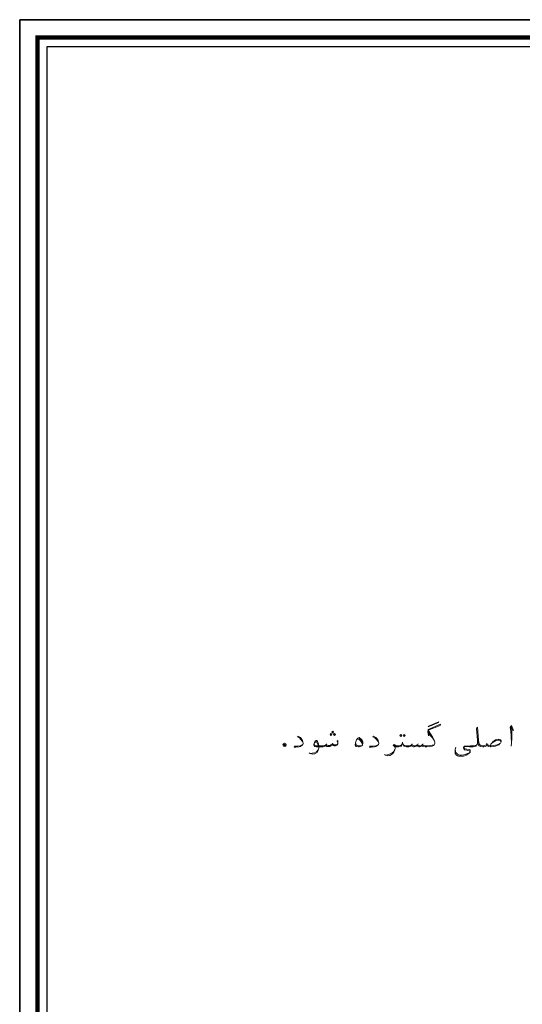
# Model space of a CAD drawing. Header units: metres. Extents: x 5.7 to 89.8, y 4 to 63.5.
# Tile 4 of 23: x 5.7 to 20.9, y 33.7 to 63.5. Entities that reach past the tile are written whole.
import ezdxf

# ---------------------------------------------------------------- set-up
doc = ezdxf.new("R2010")
doc.units = ezdxf.units.M
doc.header["$MEASUREMENT"] = 0
doc.layers.add('PDF9_KADR', color=7, linetype='Continuous')
doc.layers.add('PDF9_textt', color=7, linetype='Continuous')

msp = doc.modelspace()

# ---------------------------------------------------------------- linework, layer by layer
at = {"layer": 'PDF9_KADR', "lineweight": 25}
for points in [[(5.695, 4.013), (89.785, 4.013), (89.785, 63.476), (5.695, 63.476)], [(5.695, 63.476), (89.785, 63.476), (89.785, 4.013), (5.695, 4.013)], [(6.514, 4.832), (88.841, 4.832), (88.841, 62.657), (6.514, 62.657)]]:
    msp.add_lwpolyline(points, close=True, dxfattribs=at)
at = {"layer": 'PDF9_KADR', "lineweight": 0, "const_width": 0.135}
msp.add_lwpolyline([(6.235, 62.937), (6.235, 4.552), (89.111, 4.552), (89.111, 62.937)], close=True, dxfattribs=at)
at = {"layer": 'PDF9_textt', "lineweight": 20}
for points in [[(18.042, 42.143), (18.351, 42.278), (18.341, 42.258), (18.033, 42.124)], [(15.153, 41.931), (15.172, 41.96), (15.153, 41.989), (15.124, 41.96)], [(15.095, 41.864), (15.124, 41.893), (15.095, 41.921), (15.076, 41.893)], [(15.201, 41.864), (15.23, 41.893), (15.201, 41.921), (15.172, 41.893)], [(15.943, 41.806), (15.952, 41.806), (16.001, 41.758), (16.039, 41.719), (16.058, 41.681), (16.058, 41.642), (16.058, 41.623), (16.049, 41.575), (16.03, 41.546), (15.991, 41.527), (15.952, 41.517), (15.924, 41.517), (15.866, 41.527), (15.856, 41.527), (15.837, 41.546), (15.827, 41.575), (15.827, 41.584), (15.837, 41.642), (15.866, 41.729), (15.904, 41.777)], [(17.205, 41.893), (17.233, 41.864), (17.205, 41.835), (17.176, 41.864)], [(17.31, 41.893), (17.339, 41.864), (17.31, 41.835), (17.282, 41.864)], [(13.68, 41.594), (13.699, 41.594), (13.718, 41.575), (13.699, 41.546), (13.67, 41.575)]]:
    msp.add_lwpolyline(points, close=True, dxfattribs=at)
for points in [[(16.713, 41.286), (16.742, 41.266), (16.81, 41.247), (16.877, 41.257), (16.954, 41.305), (16.993, 41.363), (17.022, 41.43), (17.031, 41.478), (17.031, 41.527), (17.05, 41.517), (17.079, 41.517), (17.137, 41.517), (17.176, 41.527), (17.214, 41.536), (17.233, 41.565), (17.243, 41.613), (17.253, 41.661), (17.262, 41.613), (17.282, 41.565), (17.301, 41.536), (17.339, 41.527), (17.378, 41.517), (17.436, 41.517), (17.445, 41.517), (17.474, 41.527), (17.503, 41.536), (17.532, 41.575), (17.542, 41.536), (17.561, 41.527), (17.59, 41.517), (17.609, 41.517), (17.638, 41.527), (17.667, 41.536), (17.696, 41.575), (17.705, 41.536), (17.725, 41.527), (17.754, 41.517), (17.773, 41.517), (17.802, 41.527), (17.831, 41.536), (17.84, 41.565), (17.859, 41.536), (17.888, 41.527), (17.937, 41.517), (17.956, 41.517), (17.994, 41.517), (18.071, 41.527), (18.148, 41.536), (18.187, 41.555), (18.216, 41.584), (18.235, 41.632), (18.235, 41.652), (18.225, 41.7), (18.168, 41.806), (18.033, 42.018), (18.389, 42.162), (18.399, 42.201), (18.033, 42.047), (18.023, 41.979), (18.042, 41.854), (18.033, 42.018)], [(18.042, 41.95), (18.119, 41.854)], [(19.901, 41.546), (19.921, 41.604), (19.949, 41.632), (19.988, 41.671), (20.065, 41.729), (20.142, 41.748), (20.2, 41.738), (20.219, 41.729), (20.238, 41.7), (20.238, 41.671), (20.219, 41.632), (20.2, 41.623), (20.161, 41.584), (20.065, 41.536), (19.998, 41.527), (19.911, 41.517), (19.901, 41.517), (19.863, 41.527), (19.834, 41.536), (19.824, 41.555), (19.815, 41.594), (19.805, 41.632), (19.805, 41.594), (19.795, 41.555), (19.786, 41.536), (19.757, 41.527), (19.709, 41.517), (19.68, 41.517), (19.612, 41.527), (19.574, 41.546), (19.545, 41.594), (19.526, 41.652), (19.516, 41.719), (19.487, 42.066), (19.516, 42.114), (19.555, 41.719), (19.564, 41.652), (19.583, 41.594), (19.612, 41.565), (19.622, 41.555), (19.68, 41.546), (19.709, 41.546), (19.747, 41.555), (19.786, 41.575), (19.805, 41.594)], [(20.518, 42.085), (20.604, 42.008), (20.547, 42.162), (20.508, 42.104), (20.527, 41.989), (20.537, 41.835), (20.547, 41.632), (20.537, 41.536)], [(20.547, 41.632), (20.556, 41.777), (20.556, 42.018), (20.547, 42.124)], [(14.257, 41.632), (14.228, 41.69), (14.19, 41.738), (14.142, 41.787), (14.084, 41.825), (14.094, 41.844), (14.171, 41.806), (14.2, 41.767), (14.238, 41.71), (14.257, 41.632), (14.257, 41.623), (14.248, 41.594), (14.228, 41.565), (14.18, 41.527), (14.132, 41.517), (14.036, 41.507), (13.988, 41.507), (13.997, 41.536), (14.094, 41.536), (14.171, 41.546), (14.209, 41.565), (14.248, 41.594)], [(15.307, 41.642), (15.278, 41.69), (15.298, 41.71), (15.307, 41.661), (15.307, 41.642), (15.298, 41.613), (15.278, 41.584), (15.269, 41.565), (15.23, 41.546), (15.192, 41.546), (15.163, 41.555), (15.134, 41.575), (15.124, 41.594), (15.095, 41.546), (15.066, 41.527), (15.028, 41.527), (14.999, 41.527), (14.97, 41.527), (14.951, 41.546), (14.941, 41.575), (14.922, 41.536), (14.893, 41.527), (14.855, 41.517), (14.797, 41.517), (14.652, 41.517), (14.614, 41.527), (14.594, 41.527), (14.585, 41.546), (14.575, 41.575), (14.575, 41.594), (14.594, 41.652), (14.633, 41.7), (14.652, 41.71), (14.672, 41.71), (14.691, 41.681), (14.72, 41.613), (14.729, 41.536), (14.729, 41.478), (14.71, 41.421), (14.681, 41.353), (14.604, 41.305), (14.537, 41.295), (14.469, 41.315), (14.44, 41.334)], [(14.594, 41.642), (14.614, 41.661), (14.643, 41.671), (14.662, 41.671), (14.681, 41.632), (14.7, 41.594), (14.71, 41.565), (14.729, 41.478), (14.71, 41.43), (14.672, 41.382), (14.594, 41.334), (14.527, 41.324), (14.479, 41.315)], [(15.153, 41.632), (15.143, 41.613)], [(16.03, 41.555), (15.962, 41.546), (15.924, 41.546), (15.885, 41.555), (15.856, 41.584), (15.837, 41.642)], [(15.895, 41.758), (15.943, 41.738), (15.981, 41.71), (16.02, 41.661), (16.049, 41.613), (16.049, 41.584)], [(15.933, 41.787), (15.972, 41.748), (16.02, 41.7), (16.039, 41.671)], [(16.54, 41.632), (16.511, 41.69), (16.473, 41.738), (16.424, 41.787), (16.357, 41.825), (16.376, 41.844), (16.453, 41.806), (16.482, 41.767), (16.521, 41.71), (16.54, 41.632), (16.54, 41.623), (16.53, 41.594), (16.511, 41.565), (16.453, 41.527), (16.415, 41.517), (16.318, 41.507), (16.261, 41.507), (16.27, 41.536), (16.367, 41.536), (16.453, 41.546), (16.492, 41.565), (16.53, 41.594)], [(18.042, 41.912), (18.158, 41.787), (18.225, 41.7)], [(19.516, 41.719), (19.516, 41.632), (19.497, 41.584), (19.468, 41.536), (19.439, 41.527), (19.391, 41.517), (19.362, 41.517), (19.275, 41.517), (19.14, 41.527), (19.131, 41.527), (19.121, 41.517), (19.121, 41.498), (19.121, 41.478), (19.14, 41.459), (19.198, 41.449), (19.266, 41.44), (19.295, 41.43), (19.304, 41.421), (19.304, 41.382), (19.295, 41.353), (19.266, 41.324), (19.227, 41.295), (19.179, 41.266), (19.131, 41.247), (19.102, 41.238), (19.034, 41.238), (19.015, 41.238), (18.948, 41.238), (18.919, 41.247), (18.88, 41.276), (18.851, 41.315), (18.842, 41.363), (18.851, 41.449), (18.871, 41.507)], [(19.949, 41.632), (20.026, 41.681), (20.104, 41.71), (20.142, 41.719), (20.161, 41.719), (20.209, 41.71), (20.238, 41.671)], [(14.585, 41.604), (14.585, 41.575), (14.604, 41.555), (14.643, 41.546), (14.797, 41.546), (14.874, 41.546), (14.912, 41.555), (14.941, 41.575), (14.951, 41.594), (14.98, 41.565), (15.009, 41.555), (15.057, 41.555), (15.095, 41.575), (15.124, 41.594), (15.143, 41.613), (15.163, 41.594), (15.182, 41.584), (15.24, 41.584), (15.278, 41.594), (15.298, 41.613)], [(14.96, 41.613), (14.951, 41.594)], [(16.752, 41.266), (16.8, 41.276), (16.867, 41.295), (16.944, 41.334), (16.993, 41.382), (17.022, 41.43)], [(17.243, 41.604), (17.224, 41.575), (17.195, 41.555), (17.147, 41.546), (17.079, 41.546), (17.07, 41.546), (17.05, 41.555), (17.002, 41.594), (16.973, 41.555), (17.002, 41.536), (17.022, 41.517), (17.031, 41.488)], [(17.05, 41.527), (17.022, 41.546), (16.993, 41.575)], [(18.216, 41.584), (18.148, 41.565), (18.1, 41.555), (18.004, 41.546), (17.956, 41.546), (17.937, 41.546), (17.898, 41.555), (17.869, 41.575), (17.859, 41.594), (17.84, 41.565), (17.802, 41.546), (17.763, 41.546), (17.734, 41.555), (17.715, 41.594), (17.696, 41.575), (17.667, 41.555), (17.628, 41.546), (17.599, 41.546), (17.561, 41.565), (17.542, 41.594), (17.532, 41.575), (17.493, 41.555), (17.455, 41.546), (17.436, 41.546), (17.368, 41.546), (17.32, 41.555), (17.291, 41.575), (17.272, 41.604)], [(17.551, 41.613), (17.542, 41.594)], [(17.725, 41.613), (17.715, 41.594)], [(17.869, 41.613), (17.859, 41.594)], [(19.497, 41.584), (19.477, 41.565), (19.449, 41.555), (19.4, 41.546), (19.362, 41.546), (19.314, 41.546), (19.131, 41.536), (19.121, 41.527), (19.112, 41.527), (19.102, 41.498), (19.102, 41.488), (19.112, 41.459), (19.121, 41.44), (19.131, 41.43), (19.198, 41.421), (19.227, 41.411), (19.275, 41.401), (19.285, 41.392), (19.295, 41.372), (19.285, 41.344), (19.275, 41.334), (19.217, 41.315), (19.15, 41.286), (19.112, 41.276), (19.025, 41.266), (18.996, 41.266), (18.948, 41.276), (18.919, 41.295), (18.89, 41.324), (18.871, 41.353), (18.861, 41.392), (18.851, 41.449)], [(19.815, 41.594), (19.863, 41.555), (19.901, 41.546), (19.93, 41.546), (20.017, 41.555), (20.113, 41.584), (20.2, 41.623)]]:
    msp.add_lwpolyline(points, dxfattribs=at)
msp.add_circle((13.694, 41.577), 0.0508, dxfattribs=at)

doc.saveas('drawing.dxf')
